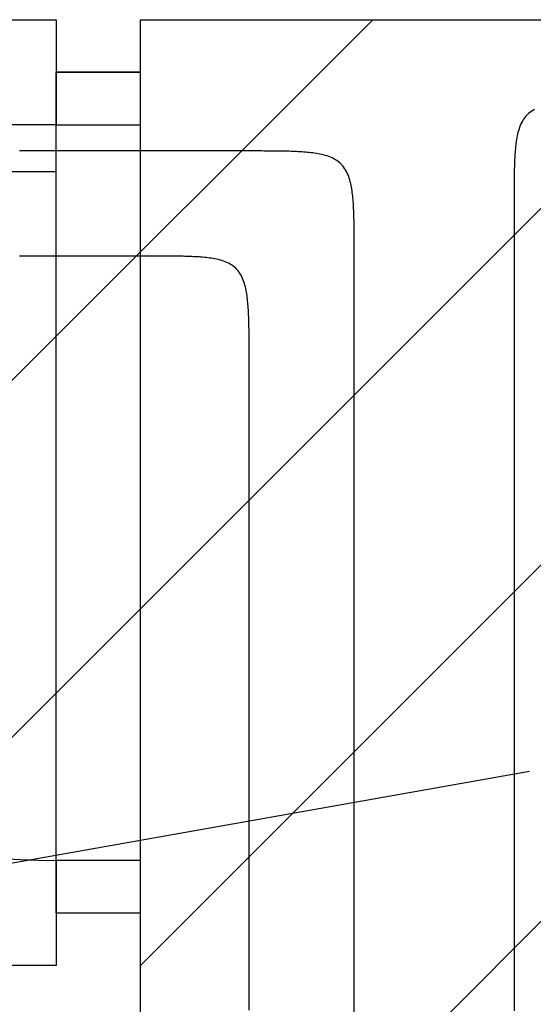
# Model space of a CAD drawing. Extents: x 997 to 109698, y 921 to 94021.
# Tile 166 of 256: x 14963 to 15451, y 19699 to 20636. Entities that reach past the tile are written whole.
import ezdxf

# ---------------------------------------------------------------- set-up
doc = ezdxf.new("R2010")
doc.units = 0
doc.header["$MEASUREMENT"] = 0
for name, color, linetype in [('12', 7, 'CONTINUOUS'), ('28', 7, 'CONTINUOUS'), ('40', 7, 'CONTINUOUS'), ('42', 7, 'CONTINUOUS')]:
    doc.layers.add(name, color=color, linetype=linetype)

msp = doc.modelspace()

# ---------------------------------------------------------------- linework, layer by layer
at = {"layer": '12', "color": 5}
for points in [[(15452.526247, 20550.609442), (15451.011752, 20549.763105), (15449.548561, 20548.831358), (15448.14403, 20547.809216), (15446.804433, 20546.699064), (15445.535544, 20545.506657), (15444.343138, 20544.237769), (15443.232985, 20542.898171), (15442.210844, 20541.493641), (15441.279097, 20540.030449), (15440.43276, 20538.515955), (15439.665876, 20536.95766), (15438.972487, 20535.363065), (15438.346636, 20533.739671), (15437.782364, 20532.094981), (15437.274072, 20530.435209), (15436.817247, 20528.762671), (15436.407583, 20527.078947), (15436.04077, 20525.385615), (15435.712502, 20523.684253), (15435.418472, 20521.97644), (15435.15437, 20520.263755), (15434.915982, 20518.547733), (15434.700543, 20516.829205), (15434.506452, 20515.108438), (15434.332141, 20513.385683), (15434.176043, 20511.661191), (15434.03659, 20509.935214), (15433.912214, 20508.208003), (15433.801348, 20506.479809), (15433.702424, 20504.750884), (15433.613875, 20503.021478), (15433.534377, 20501.291788), (15433.46327, 20499.561861), (15433.400005, 20497.831719), (15433.344033, 20496.101382), (15433.294805, 20494.370873), (15433.251772, 20492.640213), (15433.214386, 20490.909425), (15433.182098, 20489.178528), (15433.154358, 20487.447547), (15433.130617, 20485.716501), (15433.110328, 20483.985413), (15433.092943, 20482.254304), (15433.078058, 20480.523188), (15433.065466, 20478.792065), (15433.054977, 20477.060937), (15433.046399, 20475.329804), (15433.039544, 20473.598667), (15433.034219, 20471.867527), (15433.030235, 20470.136383), (15433.0274, 20468.405236), (15433.025524, 20466.674088), (15433.024417, 20464.942939), (15433.023888, 20463.211788), (15433.023745, 20461.480639), (15433.0238, 20459.749489), (15433.02386, 20458.018341)], [(14966.38386, 20511.098341), (14965.915374, 20511.098322), (14965.446889, 20511.09831), (14964.978404, 20511.098377), (14964.50992, 20511.098592), (14964.041436, 20511.099025), (14963.572952, 20511.099748), (14963.104469, 20511.100829), (14962.635986, 20511.102339)], [(14991.38386, 20511.098341), (14991.143476, 20511.098341), (14990.903091, 20511.098341), (14990.662707, 20511.098341), (14990.422322, 20511.098341), (14990.181937, 20511.098341), (14989.941553, 20511.098341), (14989.701168, 20511.098341), (14989.460784, 20511.098341), (14989.220399, 20511.098341), (14988.980014, 20511.098341), (14988.73963, 20511.098341), (14988.499245, 20511.098341), (14988.25886, 20511.098341), (14988.018476, 20511.098341), (14987.778091, 20511.098341), (14987.537707, 20511.098341), (14987.297322, 20511.098341), (14987.056937, 20511.098341), (14986.816553, 20511.098341), (14986.576168, 20511.098341), (14986.335784, 20511.098341), (14986.095399, 20511.098341), (14985.855014, 20511.098341), (14985.61463, 20511.098341), (14985.374245, 20511.098341), (14985.133861, 20511.098341), (14984.893476, 20511.098341), (14984.653091, 20511.098341), (14984.412706, 20511.098341), (14984.172322, 20511.098341), (14983.931937, 20511.098341), (14983.691553, 20511.098341), (14983.451168, 20511.098341), (14983.210783, 20511.098341), (14982.970399, 20511.098341), (14982.730014, 20511.098341), (14982.48963, 20511.098341), (14982.249245, 20511.098341), (14982.00886, 20511.098341), (14981.768476, 20511.098341), (14981.528091, 20511.098341), (14981.287707, 20511.098341), (14981.047322, 20511.098341), (14980.806937, 20511.098341), (14980.566553, 20511.098341), (14980.326168, 20511.098341), (14980.085783, 20511.098341), (14979.845399, 20511.098341), (14979.605014, 20511.098341), (14979.36463, 20511.098341), (14979.124245, 20511.098341), (14978.883861, 20511.098341), (14978.643476, 20511.098341), (14978.403091, 20511.098341), (14978.162707, 20511.098341), (14977.922322, 20511.098341), (14977.681937, 20511.098341), (14977.441553, 20511.098341), (14977.201168, 20511.098341), (14976.960783, 20511.098341), (14976.720399, 20511.098341), (14976.480014, 20511.098341), (14976.23963, 20511.098341), (14975.999245, 20511.098341), (14975.75886, 20511.098341), (14975.518476, 20511.098341), (14975.278091, 20511.098341), (14975.037707, 20511.098341), (14974.797322, 20511.098341), (14974.556937, 20511.098341), (14974.316553, 20511.098341), (14974.076168, 20511.098341), (14973.835784, 20511.098341), (14973.595399, 20511.098341), (14973.355014, 20511.098341), (14973.11463, 20511.098341), (14972.874245, 20511.098341), (14972.633861, 20511.098341), (14972.393476, 20511.098341), (14972.153091, 20511.098341), (14971.912707, 20511.098341), (14971.672322, 20511.098341), (14971.431937, 20511.098341), (14971.191553, 20511.098341), (14970.951168, 20511.098341), (14970.710784, 20511.098341), (14970.470399, 20511.098341), (14970.230014, 20511.098341), (14969.98963, 20511.098341), (14969.749245, 20511.098341), (14969.508861, 20511.098341), (14969.268476, 20511.098341), (14969.028091, 20511.098341), (14968.787707, 20511.098341), (14968.547322, 20511.098341), (14968.306937, 20511.098341), (14968.066553, 20511.098341), (14967.826168, 20511.098341), (14967.585784, 20511.098341), (14967.345399, 20511.098341), (14967.105014, 20511.098341), (14966.86463, 20511.098341), (14966.624245, 20511.098341), (14966.38386, 20511.098341)], [(15181.083861, 20511.098341), (15179.259822, 20511.098341), (15177.435784, 20511.098341), (15175.611745, 20511.098341), (15173.787707, 20511.098341), (15171.963668, 20511.098341), (15170.13963, 20511.098341), (15168.315591, 20511.098341), (15166.491553, 20511.098341), (15164.667514, 20511.098341), (15162.843476, 20511.098341), (15161.019437, 20511.098341), (15159.195399, 20511.098341), (15157.37136, 20511.098341), (15155.547322, 20511.098341), (15153.723284, 20511.098341), (15151.899245, 20511.098341), (15150.075207, 20511.098341), (15148.251168, 20511.098341), (15146.42713, 20511.098341), (15144.603091, 20511.098341), (15142.779053, 20511.098341), (15140.955014, 20511.098341), (15139.130976, 20511.098341), (15137.306937, 20511.098341), (15135.482899, 20511.098341), (15133.658861, 20511.098341), (15131.834822, 20511.098341), (15130.010784, 20511.098341), (15128.186745, 20511.098341), (15126.362707, 20511.098341), (15124.538668, 20511.098341), (15122.71463, 20511.098341), (15120.890591, 20511.098341), (15119.066553, 20511.098341), (15117.242514, 20511.098341), (15115.418476, 20511.098341), (15113.594437, 20511.098341), (15111.770399, 20511.098341), (15109.94636, 20511.098341), (15108.122322, 20511.098341), (15106.298284, 20511.098341), (15104.474245, 20511.098341), (15102.650207, 20511.098341), (15100.826168, 20511.098341), (15099.00213, 20511.098341), (15097.178091, 20511.098341), (15095.354053, 20511.098341), (15093.530014, 20511.098341), (15091.705976, 20511.098341), (15089.881937, 20511.098341), (15088.057899, 20511.098341), (15086.233861, 20511.098341), (15084.409822, 20511.098341), (15082.585784, 20511.098341), (15080.761745, 20511.098341), (15078.937707, 20511.098341), (15077.113668, 20511.098341), (15075.28963, 20511.098341), (15073.465591, 20511.098341), (15071.641553, 20511.098341), (15069.817514, 20511.098341), (15067.993476, 20511.098341), (15066.169437, 20511.098341), (15064.345399, 20511.098341), (15062.521361, 20511.098341), (15060.697322, 20511.098341), (15058.873283, 20511.098341), (15057.049245, 20511.098341), (15055.225207, 20511.098341), (15053.401168, 20511.098341), (15051.57713, 20511.098341), (15049.753091, 20511.098341), (15047.929053, 20511.098341), (15046.105014, 20511.098341), (15044.280976, 20511.098341), (15042.456937, 20511.098341), (15040.632899, 20511.098341), (15038.80886, 20511.098341), (15036.984822, 20511.098341), (15035.160784, 20511.098341), (15033.336745, 20511.098341), (15031.512707, 20511.098341), (15029.688668, 20511.098341), (15027.86463, 20511.098341), (15026.040591, 20511.098341), (15024.216553, 20511.098341), (15022.392514, 20511.098341), (15020.568476, 20511.098341), (15018.744437, 20511.098341), (15016.920399, 20511.098341), (15015.09636, 20511.098341), (15013.272322, 20511.098341), (15011.448283, 20511.098341), (15009.624245, 20511.098341), (15007.800207, 20511.098341), (15005.976168, 20511.098341), (15004.15213, 20511.098341), (15002.328091, 20511.098341), (15000.504053, 20511.098341), (14998.680014, 20511.098341), (14996.855976, 20511.098341), (14995.031937, 20511.098341), (14993.207899, 20511.098341), (14991.38386, 20511.098341)], [(15281.083861, 20411.098341), (15281.083921, 20412.829489), (15281.083975, 20414.560639), (15281.083834, 20416.291789), (15281.083304, 20418.022939), (15281.082197, 20419.754088), (15281.080321, 20421.485236), (15281.077487, 20423.216383), (15281.073502, 20424.947527), (15281.068178, 20426.678667), (15281.061322, 20428.409805), (15281.052745, 20430.140937), (15281.042255, 20431.872065), (15281.029663, 20433.603188), (15281.014778, 20435.334304), (15280.997393, 20437.065413), (15280.977104, 20438.796502), (15280.953364, 20440.527547), (15280.925623, 20442.258529), (15280.893335, 20443.989424), (15280.855949, 20445.720213), (15280.812916, 20447.450873), (15280.763688, 20449.181382), (15280.707716, 20450.911719), (15280.644451, 20452.641861), (15280.573344, 20454.371788), (15280.493846, 20456.101478), (15280.405297, 20457.830884), (15280.306373, 20459.559809), (15280.195507, 20461.288003), (15280.071131, 20463.015214), (15279.931678, 20464.741191), (15279.77558, 20466.465683), (15279.601269, 20468.188438), (15279.407178, 20469.909205), (15279.191739, 20471.627734), (15278.953351, 20473.343755), (15278.689249, 20475.05644), (15278.395219, 20476.764253), (15278.066951, 20478.465615), (15277.700138, 20480.158947), (15277.290473, 20481.842671), (15276.833649, 20483.515209), (15276.325357, 20485.174981), (15275.761085, 20486.819671), (15275.135234, 20488.443064), (15274.441845, 20490.03766), (15273.674961, 20491.595955), (15272.828624, 20493.110449), (15271.896877, 20494.573641), (15270.874736, 20495.978172), (15269.764583, 20497.317769), (15268.572177, 20498.586657), (15267.303288, 20499.779064), (15265.963691, 20500.889216), (15264.55916, 20501.911358), (15263.095969, 20502.843105), (15261.581475, 20503.689441), (15260.023179, 20504.456325), (15258.428584, 20505.149714), (15256.805191, 20505.775566), (15255.1605, 20506.339838), (15253.500728, 20506.848129), (15251.828191, 20507.304954), (15250.144467, 20507.714619), (15248.451134, 20508.081431), (15246.749772, 20508.409699), (15245.04196, 20508.70373), (15243.329275, 20508.967831), (15241.613253, 20509.206219), (15239.894725, 20509.421659), (15238.173957, 20509.61575), (15236.451202, 20509.790061), (15234.726711, 20509.946159), (15233.000734, 20510.085612), (15231.273522, 20510.209987), (15229.545329, 20510.320853), (15227.816403, 20510.419777), (15226.086998, 20510.508326), (15224.357308, 20510.587824), (15222.627381, 20510.658931), (15220.897238, 20510.722197), (15219.166901, 20510.778169), (15217.436392, 20510.827397), (15215.705733, 20510.870429), (15213.974944, 20510.907815), (15212.244048, 20510.940104), (15210.513066, 20510.967844), (15208.782021, 20510.991584), (15207.050933, 20511.011874), (15205.319824, 20511.029259), (15203.588707, 20511.044144), (15201.857585, 20511.056736), (15200.126457, 20511.067225), (15198.395324, 20511.075802), (15196.664187, 20511.082658), (15194.933046, 20511.087983), (15193.201902, 20511.091967), (15191.470756, 20511.094802), (15189.739608, 20511.096677), (15188.008458, 20511.097785), (15186.277308, 20511.098314), (15184.546158, 20511.098456), (15182.815009, 20511.098402), (15181.083861, 20511.098341)], [(15433.02386, 20458.018341), (15433.02386, 20448.211418), (15433.02386, 20438.404495), (15433.02386, 20428.597572), (15433.023861, 20418.790649), (15433.02386, 20408.983726), (15433.02386, 20399.176803), (15433.023861, 20389.36988), (15433.02386, 20379.562956), (15433.02386, 20369.756033), (15433.023861, 20359.94911), (15433.02386, 20350.142187), (15433.023861, 20340.335264), (15433.02386, 20330.528341), (15433.023861, 20320.721418), (15433.02386, 20310.914495), (15433.023861, 20301.107572), (15433.023861, 20291.300649), (15433.02386, 20281.493726), (15433.023861, 20271.686803), (15433.02386, 20261.879879), (15433.023861, 20252.072957), (15433.023861, 20242.266033), (15433.02386, 20232.45911), (15433.02386, 20222.652187), (15433.02386, 20212.845264), (15433.023861, 20203.038341), (15433.023861, 20193.231418), (15433.023861, 20183.424495), (15433.023861, 20173.617572), (15433.023861, 20163.810649), (15433.02386, 20154.003726), (15433.02386, 20144.196803), (15433.023861, 20134.38988), (15433.02386, 20124.582956), (15433.023861, 20114.776034), (15433.023861, 20104.96911), (15433.02386, 20095.162187), (15433.02386, 20085.355264), (15433.02386, 20075.548341), (15433.02386, 20065.741418), (15433.02386, 20055.934495), (15433.02386, 20046.127572), (15433.02386, 20036.320649), (15433.02386, 20026.513726), (15433.02386, 20016.706803), (15433.02386, 20006.899879), (15433.02386, 19997.092957), (15433.02386, 19987.286033), (15433.02386, 19977.47911), (15433.023861, 19967.672187), (15433.02386, 19957.865264), (15433.02386, 19948.058342), (15433.023861, 19938.251418), (15433.023861, 19928.444495), (15433.023861, 19918.637572), (15433.023861, 19908.830649), (15433.023861, 19899.023726), (15433.02386, 19889.216803), (15433.023861, 19879.40988), (15433.02386, 19869.602956), (15433.02386, 19859.796033), (15433.02386, 19849.98911), (15433.023861, 19840.182187), (15433.02386, 19830.375264), (15433.02386, 19820.568341), (15433.02386, 19810.761418), (15433.023861, 19800.954495), (15433.023861, 19791.147572), (15433.02386, 19781.340649), (15433.02386, 19771.533726), (15433.02386, 19761.726803), (15433.02386, 19751.91988), (15433.02386, 19742.112957), (15433.02386, 19732.306033), (15433.02386, 19722.49911), (15433.02386, 19712.692187), (15433.023861, 19702.885264), (15433.02386, 19693.078341)], [(15281.083861, 19690.70411), (15281.083861, 19700.059879), (15281.083861, 19709.415649), (15281.083861, 19718.771418), (15281.083861, 19728.127187), (15281.083861, 19737.482957), (15281.08386, 19746.838726), (15281.083861, 19756.194495), (15281.083861, 19765.550264), (15281.083861, 19774.906034), (15281.083861, 19784.261803), (15281.08386, 19793.617572), (15281.083861, 19802.973341), (15281.083861, 19812.32911), (15281.083861, 19821.68488), (15281.083861, 19831.040649), (15281.08386, 19840.396418), (15281.083861, 19849.752187), (15281.083861, 19859.107957), (15281.08386, 19868.463726), (15281.083861, 19877.819495), (15281.08386, 19887.175264), (15281.083861, 19896.531033), (15281.083861, 19905.886803), (15281.083861, 19915.242572), (15281.083861, 19924.598341), (15281.08386, 19933.95411), (15281.083861, 19943.30988), (15281.083861, 19952.665649), (15281.083861, 19962.021418), (15281.083861, 19971.377187), (15281.083861, 19980.732957), (15281.083861, 19990.088726), (15281.083861, 19999.444495), (15281.083861, 20008.800264), (15281.083861, 20018.156033), (15281.083861, 20027.511803), (15281.083861, 20036.867572), (15281.083861, 20046.223341), (15281.083861, 20055.57911), (15281.08386, 20064.93488), (15281.08386, 20074.290649), (15281.083861, 20083.646418), (15281.08386, 20093.002187), (15281.083861, 20102.357957), (15281.08386, 20111.713726), (15281.08386, 20121.069495), (15281.083861, 20130.425264), (15281.083861, 20139.781034), (15281.08386, 20149.136803), (15281.083861, 20158.492572), (15281.083861, 20167.848341), (15281.08386, 20177.20411), (15281.08386, 20186.55988), (15281.083861, 20195.915649), (15281.083861, 20205.271418), (15281.083861, 20214.627187), (15281.083861, 20223.982957), (15281.08386, 20233.338726), (15281.083861, 20242.694495), (15281.083861, 20252.050264), (15281.083861, 20261.406033), (15281.083861, 20270.761802), (15281.083861, 20280.117572), (15281.083861, 20289.473341), (15281.083861, 20298.82911), (15281.083861, 20308.18488), (15281.083861, 20317.540649), (15281.083861, 20326.896418), (15281.083861, 20336.252187), (15281.083861, 20345.607957), (15281.083861, 20354.963726), (15281.083861, 20364.319495), (15281.083861, 20373.675264), (15281.083861, 20383.031034), (15281.083861, 20392.386803), (15281.08386, 20401.742572), (15281.083861, 20411.098341)]]:
    msp.add_lwpolyline(points, dxfattribs=at)
at = {"layer": '12', "color": 6}
for points in [[(14966.38386, 20411.098341), (14965.915374, 20411.098322), (14965.446889, 20411.09831), (14964.978404, 20411.098377), (14964.50992, 20411.098592), (14964.041436, 20411.099026), (14963.572952, 20411.099748), (14963.104469, 20411.100829), (14962.635986, 20411.102339)], [(14991.38386, 20411.098341), (14991.143476, 20411.098341), (14990.903091, 20411.098341), (14990.662707, 20411.098341), (14990.422322, 20411.098341), (14990.181937, 20411.098341), (14989.941553, 20411.098341), (14989.701168, 20411.098341), (14989.460784, 20411.098341), (14989.220399, 20411.098341), (14988.980014, 20411.098341), (14988.73963, 20411.098341), (14988.499245, 20411.098341), (14988.25886, 20411.098341), (14988.018476, 20411.098341), (14987.778091, 20411.098341), (14987.537707, 20411.098341), (14987.297322, 20411.098341), (14987.056937, 20411.098341), (14986.816553, 20411.098341), (14986.576168, 20411.098341), (14986.335784, 20411.098341), (14986.095399, 20411.098341), (14985.855014, 20411.098341), (14985.61463, 20411.098341), (14985.374245, 20411.098341), (14985.133861, 20411.098341), (14984.893476, 20411.098341), (14984.653091, 20411.098341), (14984.412706, 20411.098341), (14984.172322, 20411.098341), (14983.931937, 20411.098341), (14983.691553, 20411.098341), (14983.451168, 20411.098341), (14983.210783, 20411.098341), (14982.970399, 20411.098341), (14982.730014, 20411.098341), (14982.48963, 20411.098341), (14982.249245, 20411.098341), (14982.00886, 20411.098341), (14981.768476, 20411.098341), (14981.528091, 20411.098341), (14981.287707, 20411.098341), (14981.047322, 20411.098341), (14980.806937, 20411.098341), (14980.566553, 20411.098341), (14980.326168, 20411.098341), (14980.085783, 20411.098341), (14979.845399, 20411.098341), (14979.605014, 20411.098341), (14979.36463, 20411.098341), (14979.124245, 20411.098341), (14978.883861, 20411.098341), (14978.643476, 20411.098341), (14978.403091, 20411.098341), (14978.162707, 20411.098341), (14977.922322, 20411.098341), (14977.681937, 20411.098341), (14977.441553, 20411.098341), (14977.201168, 20411.098341), (14976.960783, 20411.098341), (14976.720399, 20411.098341), (14976.480014, 20411.098341), (14976.23963, 20411.098341), (14975.999245, 20411.098341), (14975.75886, 20411.098341), (14975.518476, 20411.098341), (14975.278091, 20411.098341), (14975.037707, 20411.098341), (14974.797322, 20411.098341), (14974.556937, 20411.098341), (14974.316553, 20411.098341), (14974.076168, 20411.098341), (14973.835784, 20411.098341), (14973.595399, 20411.098341), (14973.355014, 20411.098341), (14973.11463, 20411.098341), (14972.874245, 20411.098341), (14972.633861, 20411.098341), (14972.393476, 20411.098341), (14972.153091, 20411.098341), (14971.912707, 20411.098341), (14971.672322, 20411.098341), (14971.431937, 20411.098341), (14971.191553, 20411.098341), (14970.951168, 20411.098341), (14970.710784, 20411.098341), (14970.470399, 20411.098341), (14970.230014, 20411.098341), (14969.98963, 20411.098341), (14969.749245, 20411.098341), (14969.508861, 20411.098341), (14969.268476, 20411.098341), (14969.028091, 20411.098341), (14968.787707, 20411.098341), (14968.547322, 20411.098341), (14968.306937, 20411.098341), (14968.066553, 20411.098341), (14967.826168, 20411.098341), (14967.585784, 20411.098341), (14967.345399, 20411.098341), (14967.105014, 20411.098341), (14966.86463, 20411.098341), (14966.624245, 20411.098341), (14966.38386, 20411.098341)], [(15086.23386, 20411.098341), (15085.321841, 20411.098341), (15084.409822, 20411.098341), (15083.497803, 20411.098341), (15082.585784, 20411.098341), (15081.673764, 20411.098341), (15080.761745, 20411.098341), (15079.849726, 20411.098341), (15078.937707, 20411.098341), (15078.025687, 20411.098341), (15077.113668, 20411.098341), (15076.201649, 20411.098341), (15075.28963, 20411.098341), (15074.37761, 20411.098341), (15073.465591, 20411.098341), (15072.553572, 20411.098341), (15071.641553, 20411.098341), (15070.729534, 20411.098341), (15069.817514, 20411.098341), (15068.905495, 20411.098341), (15067.993476, 20411.098341), (15067.081457, 20411.098341), (15066.169437, 20411.098341), (15065.257418, 20411.098341), (15064.345399, 20411.098341), (15063.43338, 20411.098341), (15062.52136, 20411.098341), (15061.609341, 20411.098341), (15060.697322, 20411.098341), (15059.785303, 20411.098341), (15058.873283, 20411.098341), (15057.961264, 20411.098341), (15057.049245, 20411.098341), (15056.137226, 20411.098341), (15055.225207, 20411.098341), (15054.313187, 20411.098341), (15053.401168, 20411.098341), (15052.489149, 20411.098341), (15051.57713, 20411.098341), (15050.66511, 20411.098341), (15049.753091, 20411.098341), (15048.841072, 20411.098341), (15047.929053, 20411.098341), (15047.017034, 20411.098341), (15046.105015, 20411.098341), (15045.192995, 20411.098341), (15044.280976, 20411.098341), (15043.368957, 20411.098341), (15042.456937, 20411.098341), (15041.544918, 20411.098341), (15040.632899, 20411.098341), (15039.72088, 20411.098341), (15038.80886, 20411.098341), (15037.896841, 20411.098341), (15036.984822, 20411.098341), (15036.072803, 20411.098341), (15035.160784, 20411.098341), (15034.248764, 20411.098341), (15033.336745, 20411.098341), (15032.424726, 20411.098341), (15031.512706, 20411.098341), (15030.600687, 20411.098341), (15029.688668, 20411.098341), (15028.776649, 20411.098341), (15027.86463, 20411.098341), (15026.95261, 20411.098341), (15026.040591, 20411.098341), (15025.128572, 20411.098341), (15024.216553, 20411.098341), (15023.304534, 20411.098341), (15022.392514, 20411.098341), (15021.480495, 20411.098341), (15020.568476, 20411.098341), (15019.656457, 20411.098341), (15018.744437, 20411.098341), (15017.832418, 20411.098341), (15016.920399, 20411.098341), (15016.00838, 20411.098341), (15015.09636, 20411.098341), (15014.184341, 20411.098341), (15013.272322, 20411.098341), (15012.360303, 20411.098341), (15011.448283, 20411.098341), (15010.536264, 20411.098341), (15009.624245, 20411.098341), (15008.712226, 20411.098341), (15007.800207, 20411.098341), (15006.888187, 20411.098341), (15005.976168, 20411.098341), (15005.064149, 20411.098341), (15004.15213, 20411.098341), (15003.240111, 20411.098341), (15002.328091, 20411.098341), (15001.416072, 20411.098341), (15000.504053, 20411.098341), (14999.592033, 20411.098341), (14998.680014, 20411.098341), (14997.767995, 20411.098341), (14996.855976, 20411.098341), (14995.943957, 20411.098341), (14995.031937, 20411.098341), (14994.119918, 20411.098341), (14993.207899, 20411.098341), (14992.29588, 20411.098341), (14991.38386, 20411.098341)], [(15181.083861, 20311.098341), (15181.083916, 20312.785005), (15181.083972, 20314.47167), (15181.08386, 20316.158337), (15181.083413, 20317.845003), (15181.082463, 20319.53167), (15181.080843, 20321.218335), (15181.078386, 20322.904999), (15181.074925, 20324.59166), (15181.070291, 20326.278319), (15181.064318, 20327.964974), (15181.056838, 20329.651624), (15181.047683, 20331.338269), (15181.036687, 20333.024909), (15181.023682, 20334.711543), (15181.008499, 20336.398169), (15180.99087, 20338.084783), (15180.970336, 20339.771366), (15180.946417, 20341.457903), (15180.918631, 20343.144377), (15180.886497, 20344.830768), (15180.849535, 20346.517061), (15180.807264, 20348.203237), (15180.759203, 20349.88928), (15180.704871, 20351.575171), (15180.643788, 20353.260894), (15180.575473, 20354.946432), (15180.499443, 20356.631765), (15180.414973, 20358.316825), (15180.320762, 20360.001416), (15180.215425, 20361.685326), (15180.09758, 20363.368342), (15179.965841, 20365.050251), (15179.818824, 20366.730841), (15179.655146, 20368.409899), (15179.473422, 20370.087212), (15179.272268, 20371.762567), (15179.050256, 20373.435733), (15178.804805, 20375.105959), (15178.532134, 20376.771958), (15178.2284, 20378.432414), (15177.889763, 20380.086014), (15177.512382, 20381.731441), (15177.092414, 20383.367382), (15176.62602, 20384.992521), (15176.109173, 20386.605094), (15175.536442, 20388.199934), (15174.901755, 20389.770317), (15174.199035, 20391.309509), (15173.422207, 20392.810778), (15172.565195, 20394.267389), (15171.62226, 20395.672616), (15170.593246, 20397.019794), (15169.482573, 20398.302318), (15168.294797, 20399.51358), (15167.034471, 20400.646974), (15165.706152, 20401.695895), (15164.314926, 20402.655674), (15162.868086, 20403.529653), (15161.373492, 20404.323242), (15159.839005, 20405.041852), (15158.272487, 20405.690895), (15156.681797, 20406.27578), (15155.073863, 20406.801792), (15153.451578, 20407.273656), (15151.816744, 20407.695952), (15150.171167, 20408.073257), (15148.516649, 20408.410149), (15146.854994, 20408.711207), (15145.188007, 20408.981008), (15143.517422, 20409.224001), (15141.844117, 20409.443003), (15140.168383, 20409.639726), (15138.490504, 20409.815857), (15136.810759, 20409.973084), (15135.12943, 20410.113097), (15133.446799, 20410.237583), (15131.763147, 20410.34823), (15130.078755, 20410.446727), (15128.393902, 20410.534748), (15126.708751, 20410.613483), (15125.023338, 20410.68356), (15123.337687, 20410.745576), (15121.651824, 20410.800126), (15119.965775, 20410.847804), (15118.279566, 20410.889208), (15116.593222, 20410.924932), (15114.90677, 20410.955572), (15113.220234, 20410.981724), (15111.533642, 20411.003984), (15109.847018, 20411.022946), (15108.160384, 20411.039145), (15106.473745, 20411.052855), (15104.787102, 20411.064282), (15103.100455, 20411.073633), (15101.413804, 20411.081114), (15099.727151, 20411.086931), (15098.040494, 20411.091291), (15096.353835, 20411.0944), (15094.667175, 20411.096464), (15092.980513, 20411.09769), (15091.29385, 20411.098284), (15089.607187, 20411.098454), (15087.920523, 20411.098404), (15086.23386, 20411.098341)], [(15181.083861, 19693.617572), (15181.083861, 19702.973341), (15181.083861, 19712.329111), (15181.083861, 19721.68488), (15181.083861, 19731.040649), (15181.083861, 19740.396418), (15181.083861, 19749.752187), (15181.083861, 19759.107957), (15181.083861, 19768.463726), (15181.08386, 19777.819495), (15181.083861, 19787.175264), (15181.083861, 19796.531033), (15181.083861, 19805.886803), (15181.08386, 19815.242572), (15181.083861, 19824.598341), (15181.083861, 19833.95411), (15181.083861, 19843.309879), (15181.083861, 19852.665649), (15181.083861, 19862.021418), (15181.083861, 19871.377187), (15181.083861, 19880.732956), (15181.083861, 19890.088726), (15181.08386, 19899.444495), (15181.083861, 19908.800264), (15181.083861, 19918.156034), (15181.083861, 19927.511803), (15181.083861, 19936.867572), (15181.083861, 19946.223341), (15181.08386, 19955.57911), (15181.083861, 19964.934879), (15181.083861, 19974.290649), (15181.083861, 19983.646418), (15181.083861, 19993.002187), (15181.08386, 20002.357956), (15181.083861, 20011.713726), (15181.083861, 20021.069495), (15181.083861, 20030.425264), (15181.083861, 20039.781033), (15181.083861, 20049.136803), (15181.083861, 20058.492572), (15181.083861, 20067.848341), (15181.08386, 20077.20411), (15181.08386, 20086.55988), (15181.083861, 20095.915649), (15181.083861, 20105.271418), (15181.083861, 20114.627187), (15181.083861, 20123.982957), (15181.083861, 20133.338726), (15181.08386, 20142.694495), (15181.083861, 20152.050264), (15181.083861, 20161.406034), (15181.083861, 20170.761803), (15181.08386, 20180.117572), (15181.083861, 20189.473341), (15181.083861, 20198.82911), (15181.083861, 20208.184879), (15181.08386, 20217.540649), (15181.083861, 20226.896418), (15181.08386, 20236.252187), (15181.083861, 20245.607956), (15181.083861, 20254.963726), (15181.083861, 20264.319495), (15181.083861, 20273.675264), (15181.083861, 20283.031033), (15181.083861, 20292.386803), (15181.08386, 20301.742572), (15181.083861, 20311.098341)]]:
    msp.add_lwpolyline(points, dxfattribs=at)
at = {"layer": '28', "color": 2}
for p, q in [((14398.657175, 19736.034763), (15298.657175, 20636.034763)), ((14436.89094, 18756.034763), (16316.89094, 20636.034763)), ((14738.06843, 19736.034763), (15638.06843, 20636.034763)), ((15077.601607, 19736.156686), (15977.479685, 20636.034763))]:
    msp.add_line(p, q, dxfattribs=at)
at = {"layer": '40', "color": 8, "linetype": 'Continuous'}
for p, q in [((13497.601607, 20636.034763), (14997.601607, 20636.034763)), ((14997.601607, 20636.034763), (14997.601607, 20586.034763)), ((15077.601607, 20636.034763), (16657.746869, 20636.034763)), ((15077.601607, 20586.034763), (15077.601607, 20636.034763)), ((15077.601607, 20586.034763), (14997.601607, 20586.034763)), ((14997.601607, 20586.034763), (14997.601607, 20536.034763)), ((14997.601607, 19786.034763), (14997.601607, 20586.034763)), ((14997.601607, 20586.034763), (15077.601607, 20586.034763)), ((15077.601607, 20536.034763), (15077.601607, 20586.034763)), ((15077.601607, 19786.034763), (15077.601607, 20586.034763)), ((14997.601607, 20536.034763), (14297.601607, 20536.034763)), ((14997.601607, 20491.584763), (14997.601607, 20536.034763)), ((14997.601607, 20536.034763), (15077.601607, 20536.034763)), ((14297.601607, 20491.584763), (14997.601607, 20491.584763)), ((14997.601607, 19836.034763), (14997.601607, 19786.034763)), ((15077.601607, 19836.034763), (14997.601607, 19836.034763)), ((15077.601607, 19786.034763), (15077.601607, 19836.034763)), ((14997.601607, 19786.034763), (15077.601607, 19786.034763)), ((14997.601607, 19786.034763), (14997.601607, 19736.034763)), ((15077.601607, 19606.034763), (15077.601607, 19786.034763)), ((14997.601607, 19736.034763), (13497.601607, 19736.034763))]:
    msp.add_line(p, q, dxfattribs=at)
msp.add_arc((14997.601607, 20536.034763), 700, 183.640732, 270, dxfattribs=at)
at = {"layer": '42', "color": 117}
msp.add_line((12347.636205, 19370.953237), (15447.636205, 19920.953237), dxfattribs=at)

doc.saveas('drawing.dxf')
